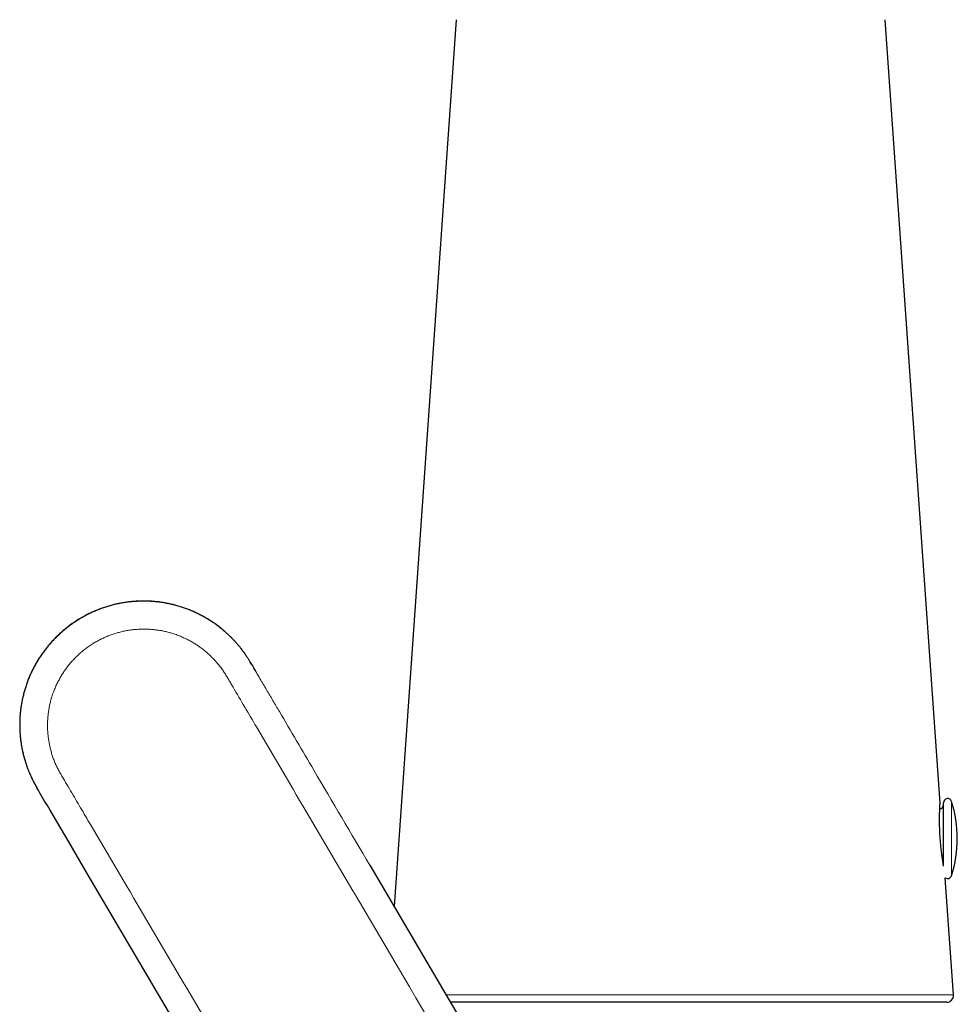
# Model space of a CAD drawing. Header units: millimetres. Extents: x 8 to 837, y 12 to 852.
# Tile 13 of 26: x 215 to 284, y 615 to 686. Entities that reach past the tile are written whole.
import ezdxf

# ---------------------------------------------------------------- set-up
doc = ezdxf.new("R2010")
doc.units = ezdxf.units.MM

msp = doc.modelspace()

# ---------------------------------------------------------------- linework, layer by layer
at = {"color": 7, "linetype": 'Continuous', "lineweight": 30}
for p, q in [((247.204, 686.13), (242.696, 621.655)), ((282.378, 629.171), (278.395, 686.13)), ((232.238, 639.431), (232.235, 639.436)), ((232.238, 639.431), (232.242, 639.423)), ((232.341, 639.257), (232.338, 639.262)), ((216.728, 630.295), (216.723, 630.303)), ((216.822, 630.133), (216.728, 630.295)), ((282.63, 625.083), (282.63, 629.204)), ((282.63, 624.581), (282.63, 625.083)), ((240.922, 624.669), (257.586, 596.346)), ((283.353, 615.231), (282.758, 623.743)), ((282.854, 614.696), (246.788, 614.696))]:
    msp.add_line(p, q, dxfattribs=at)
at = {"color": 8, "linetype": 'Continuous', "lineweight": 0}
for p, q in [((219.925, 642.61), (219.922, 642.615)), ((232.242, 639.423), (232.242, 639.423)), ((283.216, 625.031), (283.216, 629.294)), ((283.216, 623.898), (283.216, 625.031)), ((283.353, 615.231), (246.475, 615.231))]:
    msp.add_line(p, q, dxfattribs=at)
at = {"color": 7, "linetype": 'Continuous', "lineweight": 30, "flags": 128}
msp.add_lwpolyline([(242.072, 587.219), (225.817, 614.846), (224.463, 617.149), (223.108, 619.451), (221.754, 621.753), (220.399, 624.056), (219.045, 626.358), (217.688, 628.664), (217.495, 628.992), (217.298, 629.326), (217.098, 629.666), (216.902, 629.998), (216.825, 630.13)], dxfattribs=at)
at = {"color": 7, "linetype": 'Continuous', "lineweight": 30}
for centre, radius, start, end in [((282.93, 629.204), 0.3, 17.44159, 180), ((274.63, 626.596), 9, 342.55841, 17.44159), ((282.33, 629.057), 0.3, 275.19333, 0), ((282.93, 623.988), 0.3, 234.93311, 342.55841), ((282.854, 615.196), 0.5, 270, 4)]:
    msp.add_arc(centre, radius, start, end, dxfattribs=at)
for points, knots in [([(230.345, 641.688), (230.298, 641.729), (230.153, 641.855), (229.913, 642.042), (229.629, 642.248), (229.353, 642.433), (229.071, 642.607), (228.782, 642.771), (228.488, 642.924), (228.193, 643.063), (227.899, 643.19), (227.607, 643.304), (227.311, 643.408), (227.012, 643.502), (226.703, 643.587), (226.385, 643.662), (226.058, 643.726), (225.73, 643.778), (225.399, 643.818), (225.067, 643.846), (224.741, 643.861), (224.421, 643.865), (224.107, 643.858), (223.794, 643.839), (223.482, 643.81), (223.165, 643.769), (222.843, 643.715), (222.518, 643.649), (222.195, 643.57), (221.876, 643.479), (221.56, 643.377), (221.254, 643.266), (220.959, 643.146), (220.673, 643.019), (220.392, 642.881), (220.14, 642.749), (219.985, 642.657), (219.92, 642.619)], [0, 0, 0, 0, 0.016806, 0.051753, 0.08142, 0.111098, 0.140789, 0.170493, 0.200211, 0.229942, 0.257987, 0.286043, 0.31411, 0.342187, 0.370272, 0.400065, 0.42986, 0.459657, 0.489454, 0.519248, 0.549037, 0.577118, 0.60519, 0.633253, 0.661306, 0.689352, 0.719086, 0.74881, 0.778525, 0.808234, 0.837936, 0.867634, 0.895631, 0.923624, 0.951615, 0.979605, 1, 1, 1, 1]), ([(219.919, 642.62), (219.825, 642.564), (219.638, 642.451), (219.366, 642.269), (219.099, 642.078), (218.84, 641.876), (218.588, 641.666), (218.348, 641.45), (218.12, 641.231), (217.904, 641.007), (217.695, 640.776), (217.494, 640.538), (217.298, 640.288), (217.107, 640.025), (216.922, 639.75), (216.747, 639.468), (216.583, 639.18), (216.429, 638.885), (216.289, 638.591), (216.162, 638.299), (216.048, 638.008), (215.944, 637.713), (215.85, 637.415), (215.765, 637.108), (215.69, 636.792), (215.626, 636.468), (215.573, 636.141), (215.532, 635.813), (215.503, 635.484), (215.487, 635.161), (215.482, 634.843), (215.488, 634.532), (215.505, 634.221), (215.532, 633.912), (215.571, 633.597), (215.622, 633.278), (215.686, 632.955), (215.762, 632.634), (215.849, 632.317), (215.948, 632.003), (216.064, 631.675), (216.201, 631.334), (216.36, 630.982), (216.532, 630.637), (216.66, 630.414), (216.723, 630.303)], [0, 0, 0, 0, 0.023211, 0.046426, 0.069649, 0.092883, 0.116134, 0.139404, 0.161366, 0.183354, 0.20537, 0.227414, 0.249483, 0.272913, 0.296359, 0.319819, 0.343287, 0.366758, 0.390229, 0.412354, 0.43447, 0.456573, 0.478664, 0.500744, 0.524151, 0.547547, 0.570931, 0.594307, 0.617673, 0.64103, 0.663046, 0.685056, 0.707059, 0.729058, 0.75105, 0.774365, 0.797668, 0.820957, 0.844232, 0.867494, 0.89074, 0.91811, 0.945447, 0.972745, 1, 1, 1, 1]), ([(232.37, 639.205), (232.357, 639.228), (232.314, 639.3), (232.272, 639.373), (232.242, 639.423)], [0, 0, 0, 0, 0.309414, 1, 1, 1, 1]), ([(232.242, 639.423), (232.283, 639.354), (232.334, 639.269), (232.384, 639.184), (232.393, 639.168)], [0, 0, 0, 0, 0.810182, 1, 1, 1, 1]), ([(232.339, 639.258), (232.366, 639.214), (232.454, 639.064), (232.542, 638.914), (232.604, 638.809)], [0, 0, 0, 0, 0.299451, 1, 1, 1, 1]), ([(216.728, 630.295), (216.747, 630.262), (216.773, 630.218), (216.8, 630.173), (216.807, 630.161)], [0, 0, 0, 0, 0.731955, 1, 1, 1, 1]), ([(282.63, 624.607), (282.629, 624.616), (282.62, 624.667), (282.603, 624.771), (282.579, 624.918), (282.555, 625.076), (282.531, 625.244), (282.508, 625.419), (282.485, 625.602), (282.463, 625.79), (282.442, 625.984), (282.423, 626.183), (282.406, 626.383), (282.39, 626.585), (282.377, 626.787), (282.366, 626.988), (282.357, 627.187), (282.35, 627.383), (282.345, 627.573), (282.342, 627.757), (282.341, 627.935), (282.341, 628.104), (282.343, 628.263), (282.346, 628.413), (282.35, 628.551), (282.354, 628.677), (282.358, 628.79), (282.363, 628.889), (282.367, 628.975), (282.371, 629.046), (282.374, 629.101), (282.376, 629.142), (282.378, 629.164), (282.378, 629.173), (282.378, 629.171), (282.378, 629.171)], [0, 0, 0, 0, 0.007248, 0.039562, 0.071537, 0.103453, 0.135536, 0.167562, 0.199547, 0.231425, 0.263378, 0.295575, 0.327585, 0.359425, 0.391321, 0.423331, 0.455522, 0.487478, 0.519331, 0.551368, 0.583384, 0.615406, 0.647301, 0.679335, 0.711558, 0.743473, 0.77528, 0.807181, 0.839378, 0.871535, 0.903413, 0.935215, 0.967146, 0.999406, 1, 1, 1, 1])]:
    msp.add_open_spline(points, degree=3, knots=knots, dxfattribs=at)
at = {"color": 8, "linetype": 'Continuous', "lineweight": 0}
for points, knots in [([(219.922, 642.615), (220.019, 642.67), (220.212, 642.781), (220.509, 642.934), (220.81, 643.075), (221.114, 643.205), (221.422, 643.323), (221.752, 643.436), (222.104, 643.541), (222.478, 643.635), (222.856, 643.713), (223.216, 643.772), (223.559, 643.813), (223.884, 643.841), (224.21, 643.857), (224.536, 643.861), (224.862, 643.853), (225.207, 643.833), (225.571, 643.796), (225.953, 643.741), (226.334, 643.67), (226.693, 643.586), (227.03, 643.493), (227.346, 643.394), (227.66, 643.282), (227.97, 643.158), (228.277, 643.023), (228.572, 642.879), (228.856, 642.728), (229.129, 642.57), (229.396, 642.403), (229.656, 642.227), (229.915, 642.038), (230.173, 641.837), (230.427, 641.621), (230.674, 641.396), (230.912, 641.162), (231.142, 640.919), (231.328, 640.707), (231.478, 640.526), (231.593, 640.381), (231.705, 640.235), (231.809, 640.093), (231.915, 639.941), (232.023, 639.778), (232.133, 639.603), (232.203, 639.487), (232.238, 639.431)], [0, 0, 0, 0, 0.0237145, 0.0473214, 0.0708318, 0.0942567, 0.1176061, 0.1408898, 0.1682589, 0.1955639, 0.2228185, 0.2500361, 0.2731108, 0.2961758, 0.3192386, 0.3423069, 0.3653882, 0.3884904, 0.4157549, 0.4430727, 0.4704576, 0.4979243, 0.5213054, 0.5447663, 0.5683174, 0.5919697, 0.6157179, 0.63944, 0.6617656, 0.6840594, 0.7063289, 0.7285817, 0.7508253, 0.774415, 0.7980113, 0.8216231, 0.8452594, 0.8689292, 0.8926419, 0.9051832, 0.9187953, 0.9319065, 0.9443265, 0.956211, 0.9712225, 0.9859256, 1, 1, 1, 1]), ([(219.925, 642.61), (220.121, 642.72), (220.512, 642.939), (221.126, 643.21), (221.752, 643.437), (222.39, 643.615), (223.038, 643.745), (223.692, 643.828), (224.35, 643.862), (225.009, 643.848), (225.667, 643.785), (226.32, 643.674), (226.967, 643.514), (227.605, 643.306), (228.229, 643.049), (228.833, 642.745), (229.412, 642.398), (229.962, 642.009), (230.481, 641.579), (230.928, 641.151), (231.313, 640.729), (231.636, 640.331), (231.927, 639.929), (232.155, 639.571), (232.286, 639.349), (232.339, 639.258)], [0, 0, 0, 0, 0.04713, 0.093872, 0.140312, 0.186527, 0.232587, 0.278556, 0.324499, 0.370477, 0.416553, 0.462792, 0.509267, 0.556055, 0.603235, 0.65046, 0.697536, 0.744538, 0.791538, 0.838607, 0.874127, 0.911083, 0.945978, 0.978062, 1, 1, 1, 1]), ([(216.723, 630.303), (216.697, 630.349), (216.643, 630.444), (216.562, 630.589), (216.482, 630.739), (216.404, 630.895), (216.325, 631.059), (216.249, 631.229), (216.175, 631.402), (216.106, 631.573), (216.042, 631.741), (215.982, 631.908), (215.911, 632.119), (215.833, 632.376), (215.751, 632.68), (215.68, 632.987), (215.62, 633.295), (215.57, 633.612), (215.531, 633.937), (215.503, 634.269), (215.487, 634.602), (215.484, 634.937), (215.493, 635.271), (215.514, 635.599), (215.547, 635.92), (215.589, 636.232), (215.642, 636.541), (215.706, 636.847), (215.781, 637.156), (215.869, 637.467), (215.97, 637.779), (216.082, 638.087), (216.205, 638.391), (216.338, 638.689), (216.491, 638.999), (216.665, 639.32), (216.862, 639.65), (217.074, 639.97), (217.287, 640.266), (217.501, 640.538), (217.712, 640.788), (217.932, 641.03), (218.161, 641.264), (218.399, 641.491), (218.641, 641.705), (218.886, 641.906), (219.134, 642.096), (219.39, 642.278), (219.652, 642.452), (219.832, 642.56), (219.922, 642.615)], [0, 0, 0, 0, 0.011287, 0.02317, 0.035171, 0.047471, 0.060253, 0.073704, 0.087164, 0.100275, 0.11281, 0.12533, 0.137838, 0.160147, 0.182427, 0.204687, 0.226934, 0.249176, 0.272767, 0.29637, 0.319992, 0.343643, 0.367332, 0.391069, 0.413446, 0.435726, 0.457919, 0.480032, 0.502075, 0.525386, 0.548637, 0.571836, 0.594992, 0.618114, 0.641209, 0.668405, 0.695587, 0.722769, 0.749962, 0.773054, 0.796172, 0.819322, 0.842514, 0.865757, 0.889058, 0.91109, 0.933192, 0.955371, 0.977638, 1, 1, 1, 1]), ([(216.825, 630.13), (216.791, 630.188), (216.7, 630.342), (216.558, 630.594), (216.402, 630.895), (216.253, 631.215), (216.114, 631.55), (215.987, 631.892), (215.843, 632.332), (215.698, 632.882), (215.575, 633.544), (215.502, 634.214), (215.48, 634.889), (215.508, 635.564), (215.586, 636.234), (215.714, 636.893), (215.888, 637.536), (216.109, 638.162), (216.373, 638.767), (216.681, 639.35), (217.031, 639.909), (217.421, 640.44), (217.849, 640.943), (218.315, 641.414), (218.817, 641.852), (219.352, 642.256), (219.733, 642.492), (219.925, 642.61)], [0, 0, 0, 0, 0.013881, 0.03761, 0.060456, 0.085031, 0.111531, 0.136491, 0.1614, 0.208469, 0.255468, 0.30247, 0.349546, 0.39677, 0.44395, 0.490737, 0.537212, 0.583451, 0.629526, 0.675504, 0.721446, 0.767415, 0.813475, 0.859689, 0.906129, 0.952871, 1, 1, 1, 1]), ([(220.955, 640.858), (220.955, 640.858), (221.043, 640.91), (221.221, 641.009), (221.493, 641.146), (221.771, 641.271), (222.055, 641.384), (222.343, 641.484), (222.635, 641.572), (222.94, 641.65), (223.259, 641.715), (223.59, 641.767), (223.924, 641.804), (224.259, 641.824), (224.584, 641.827), (224.899, 641.816), (225.203, 641.792), (225.505, 641.755), (225.806, 641.705), (226.105, 641.642), (226.4, 641.566), (226.702, 641.474), (227.008, 641.365), (227.319, 641.238), (227.623, 641.096), (227.919, 640.939), (228.197, 640.775), (228.458, 640.605), (228.701, 640.431), (228.936, 640.247), (229.164, 640.053), (229.383, 639.85), (229.593, 639.637), (229.794, 639.416), (229.988, 639.183), (230.174, 638.937), (230.351, 638.678), (230.517, 638.413), (230.676, 638.143), (230.832, 637.872), (231.505, 636.729), (234.7, 631.296), (242.999, 617.198), (250.727, 604.06), (255.88, 595.302)], [0, 0, 0, 0, 0.000002, 0.005002, 0.010001, 0.015001, 0.020001, 0.025002, 0.030002, 0.035003, 0.040503, 0.046002, 0.051501, 0.057, 0.062499, 0.067498, 0.072498, 0.077499, 0.082499, 0.0875, 0.092501, 0.097502, 0.103002, 0.108502, 0.114002, 0.119501, 0.125, 0.1299, 0.134801, 0.139701, 0.144601, 0.149502, 0.154402, 0.159302, 0.164203, 0.169335, 0.174468, 0.179601, 0.184735, 0.18987, 0.195003, 0.250003, 0.500001, 1, 1, 1, 1]), ([(243.813, 588.203), (238.661, 596.961), (230.932, 610.098), (223.083, 623.44), (220.267, 628.228), (219.906, 628.841), (219.546, 629.454), (219.184, 630.067), (218.826, 630.681), (218.525, 631.175), (218.309, 631.565), (218.168, 631.845), (218.04, 632.13), (217.926, 632.422), (217.826, 632.719), (217.741, 633.014), (217.669, 633.306), (217.612, 633.596), (217.566, 633.888), (217.533, 634.181), (217.512, 634.479), (217.503, 634.78), (217.507, 635.085), (217.525, 635.389), (217.556, 635.693), (217.601, 635.994), (217.659, 636.294), (217.732, 636.601), (217.821, 636.913), (217.929, 637.231), (218.052, 637.543), (218.189, 637.849), (218.337, 638.139), (218.492, 638.413), (218.654, 638.672), (218.827, 638.923), (219.011, 639.166), (219.206, 639.401), (219.41, 639.627), (219.631, 639.852), (219.87, 640.073), (220.126, 640.289), (220.393, 640.493), (220.669, 640.684), (220.859, 640.802), (220.955, 640.858), (220.955, 640.858)], [0, 0, 0, 0, 0.499999, 0.749997, 0.761664, 0.77333, 0.784997, 0.796664, 0.80833, 0.819999, 0.825131, 0.830264, 0.835397, 0.840531, 0.845665, 0.850798, 0.855638, 0.860479, 0.865319, 0.870159, 0.874999, 0.879999, 0.884999, 0.889998, 0.894998, 0.899998, 0.904998, 0.909999, 0.9155, 0.921001, 0.926502, 0.932002, 0.937501, 0.9425, 0.947499, 0.952498, 0.957497, 0.962497, 0.967497, 0.972498, 0.977999, 0.983499, 0.988999, 0.994498, 0.999998, 1, 1, 1, 1]), ([(232.604, 638.809), (232.63, 638.764), (232.745, 638.568), (233.018, 638.104), (233.421, 637.419), (233.891, 636.621), (235.037, 634.673), (237.381, 630.689), (239.569, 626.97), (240.922, 624.669)], [0, 0, 0, 0, 0.009555, 0.041533, 0.098565, 0.154773, 0.210943, 0.511851, 1, 1, 1, 1])]:
    msp.add_open_spline(points, degree=3, knots=knots, dxfattribs=at)

doc.saveas('drawing.dxf')
